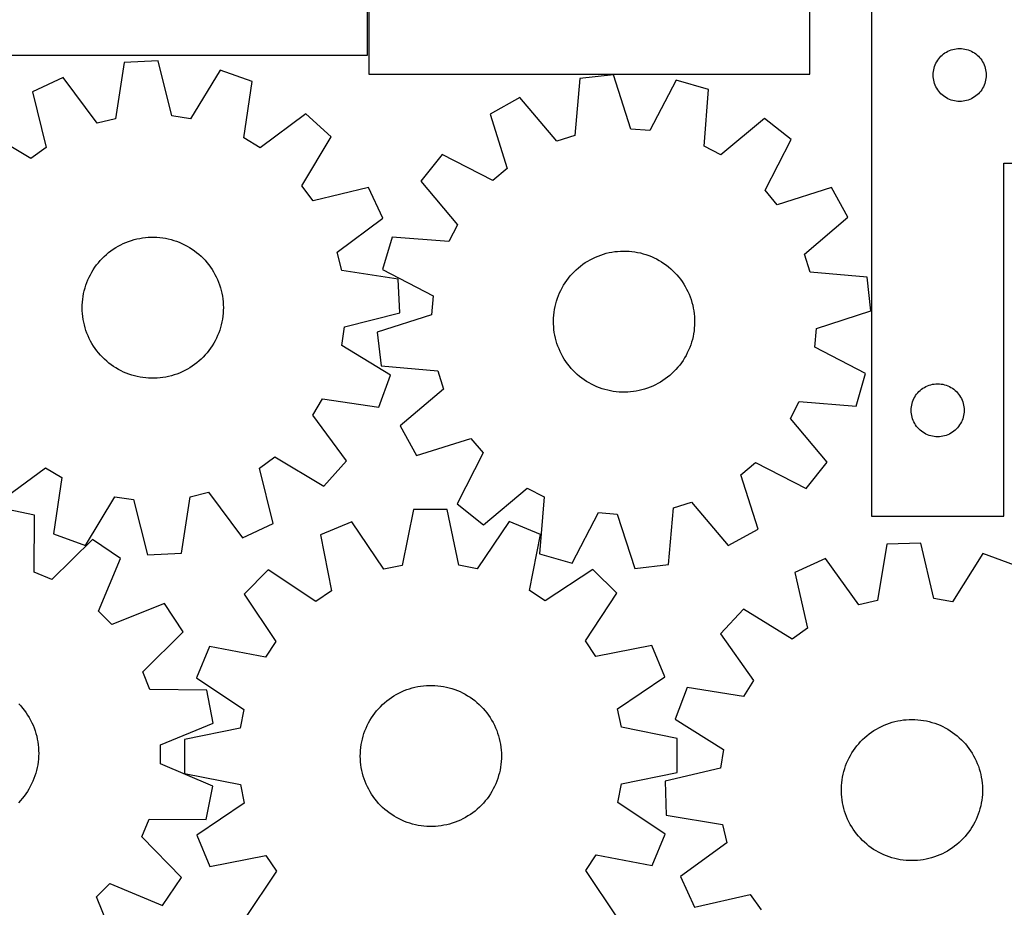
# Model space of a CAD drawing. Header units: millimetres. Extents: x 7 to 1243, y 7 to 1504.
# Tile 17 of 25: x 553 to 888, y 708 to 1010. Entities that reach past the tile are written whole.
import ezdxf

# ---------------------------------------------------------------- set-up
doc = ezdxf.new("R2010")
doc.units = ezdxf.units.MM
doc.layers.add('CUT', color=7, linetype='CONTINUOUS', true_color=0x000000)

msp = doc.modelspace()

# ---------------------------------------------------------------- linework, layer by layer
at = {"layer": 'CUT'}
for p, q in [((821.777646, 991.503238), (821.777646, 1171.503238)), ((671.777646, 1051.503238), (671.777646, 991.503238)), ((671.392454, 997.971499), (671.392454, 1042.971499)), ((842.743186, 1021.200499), (842.743186, 841.200499)), ((491.392454, 997.971499), (671.392454, 997.971499)), ((866.379225, 997.56446), (866.809073, 997.967057)), ((866.809073, 997.967057), (867.264333, 998.340679)), ((867.264333, 998.340679), (867.743054, 998.683725)), ((867.743054, 998.683725), (868.243186, 998.994727)), ((868.243186, 998.994727), (868.762588, 999.272354)), ((868.762588, 999.272354), (869.299035, 999.515415)), ((869.299035, 999.515415), (869.850231, 999.72287)), ((869.850231, 999.72287), (870.413814, 999.893831)), ((870.413814, 999.893831), (870.987373, 1000.027566)), ((870.987373, 1000.027566), (871.56845, 1000.123503)), ((871.56845, 1000.123503), (872.154558, 1000.181229)), ((872.154558, 1000.181229), (872.743186, 1000.200499)), ((872.743186, 1000.200499), (873.331814, 1000.181229)), ((873.331814, 1000.181229), (873.917922, 1000.123503)), ((873.917922, 1000.123503), (874.498999, 1000.027566)), ((874.498999, 1000.027566), (875.072557, 999.893831)), ((875.072557, 999.893831), (875.636141, 999.72287)), ((875.636141, 999.72287), (876.187337, 999.515415)), ((876.187337, 999.515415), (876.723784, 999.272354)), ((876.723784, 999.272354), (877.243186, 998.994727)), ((877.243186, 998.994727), (877.743318, 998.683725)), ((877.743318, 998.683725), (878.222039, 998.340679)), ((878.222039, 998.340679), (878.677298, 997.967057)), ((878.677298, 997.967057), (879.107147, 997.56446)), ((588.570387, 995.501107), (585.631621, 976.348925)), ((600.093619, 996.049365), (588.570387, 995.501107)), ((604.837456, 977.262709), (600.093619, 996.049365)), ((864.220815, 994.093454), (864.42827, 994.64465)), ((864.42827, 994.64465), (864.671331, 995.181097)), ((864.671331, 995.181097), (864.948957, 995.700499)), ((864.948957, 995.700499), (865.259959, 996.200631)), ((865.259959, 996.200631), (865.603006, 996.679352)), ((865.603006, 996.679352), (865.976628, 997.134611)), ((865.976628, 997.134611), (866.379225, 997.56446)), ((879.107147, 997.56446), (879.509744, 997.134611)), ((879.509744, 997.134611), (879.883366, 996.679352)), ((879.883366, 996.679352), (880.226412, 996.200631)), ((880.226412, 996.200631), (880.537414, 995.700499)), ((880.537414, 995.700499), (880.815041, 995.181097)), ((880.815041, 995.181097), (881.058102, 994.64465)), ((881.058102, 994.64465), (881.265557, 994.093454)), ((621.240515, 992.879125), (611.196226, 976.309433)), ((632.096402, 988.975898), (621.240515, 992.879125)), ((671.777646, 991.503238), (821.777646, 991.503238)), ((754.976079, 991.265825), (743.511872, 989.978406)), ((760.917038, 972.822739), (754.976079, 991.265825)), ((863.743186, 991.200499), (863.762456, 991.789127)), ((863.762456, 991.789127), (863.820182, 992.375235)), ((863.820182, 992.375235), (863.916118, 992.956312)), ((863.916118, 992.956312), (864.049853, 993.52987)), ((864.049853, 993.52987), (864.220815, 994.093454)), ((881.265557, 994.093454), (881.436518, 993.52987)), ((881.436518, 993.52987), (881.570253, 992.956312)), ((881.570253, 992.956312), (881.66619, 992.375235)), ((881.66619, 992.375235), (881.723916, 991.789127)), ((881.723916, 991.789127), (881.743186, 991.200499)), ((567.820005, 990.33746), (557.383735, 985.421186)), ((579.39208, 974.796241), (567.820005, 990.33746)), ((629.289794, 969.803904), (632.096402, 988.975898)), ((743.511872, 989.978406), (741.809582, 970.676991)), ((776.282957, 989.460687), (767.323914, 972.279943)), ((787.367177, 986.262945), (776.282957, 989.460687)), ((863.762456, 990.611871), (863.743186, 991.200499)), ((863.820182, 990.025763), (863.762456, 990.611871)), ((863.916118, 989.444686), (863.820182, 990.025763)), ((864.049853, 988.871127), (863.916118, 989.444686)), ((864.220815, 988.307544), (864.049853, 988.871127)), ((864.42827, 987.756348), (864.220815, 988.307544)), ((881.265557, 988.307544), (881.058102, 987.756348)), ((881.436518, 988.871127), (881.265557, 988.307544)), ((881.570253, 989.444686), (881.436518, 988.871127)), ((881.66619, 990.025763), (881.570253, 989.444686)), ((881.723916, 990.611871), (881.66619, 990.025763)), ((881.743186, 991.200499), (881.723916, 990.611871)), ((557.383735, 985.421186), (561.997892, 966.60226)), ((785.798044, 966.950249), (787.367177, 986.262945)), ((864.671331, 987.219901), (864.42827, 987.756348)), ((864.948957, 986.700499), (864.671331, 987.219901)), ((865.259959, 986.200367), (864.948957, 986.700499)), ((865.603006, 985.721646), (865.259959, 986.200367)), ((865.976628, 985.266386), (865.603006, 985.721646)), ((866.379225, 984.836538), (865.976628, 985.266386)), ((866.809073, 984.433941), (866.379225, 984.836538)), ((879.107147, 984.836538), (878.677298, 984.433941)), ((879.509744, 985.266386), (879.107147, 984.836538)), ((879.883366, 985.721646), (879.509744, 985.266386)), ((880.226412, 986.200367), (879.883366, 985.721646)), ((880.537414, 986.700499), (880.226412, 986.200367)), ((880.815041, 987.219901), (880.537414, 986.700499)), ((881.058102, 987.756348), (880.815041, 987.219901)), ((723.136087, 983.492347), (713.037215, 977.915765)), ((735.682681, 968.726664), (723.136087, 983.492347)), ((867.264333, 984.060319), (866.809073, 984.433941)), ((867.743054, 983.717272), (867.264333, 984.060319)), ((868.243186, 983.40627), (867.743054, 983.717272)), ((868.762588, 983.128644), (868.243186, 983.40627)), ((869.299035, 982.885583), (868.762588, 983.128644)), ((869.850231, 982.678128), (869.299035, 982.885583)), ((870.413814, 982.507166), (869.850231, 982.678128)), ((870.987373, 982.373431), (870.413814, 982.507166)), ((871.56845, 982.277495), (870.987373, 982.373431)), ((872.154558, 982.219769), (871.56845, 982.277495)), ((872.743186, 982.200499), (872.154558, 982.219769)), ((873.331814, 982.219769), (872.743186, 982.200499)), ((873.917922, 982.277495), (873.331814, 982.219769)), ((874.498999, 982.373431), (873.917922, 982.277495)), ((875.072557, 982.507166), (874.498999, 982.373431)), ((875.636141, 982.678128), (875.072557, 982.507166)), ((876.187337, 982.885583), (875.636141, 982.678128)), ((876.723784, 983.128644), (876.187337, 982.885583)), ((877.243186, 983.40627), (876.723784, 983.128644)), ((877.743318, 983.717272), (877.243186, 983.40627)), ((878.222039, 984.060319), (877.743318, 983.717272)), ((878.677298, 984.433941), (878.222039, 984.060319)), ((650.420388, 977.954412), (634.799728, 966.489796)), ((658.95622, 970.193933), (650.420388, 977.954412)), ((713.037215, 977.915765), (718.850836, 959.432145)), ((585.631621, 976.348925), (579.39208, 974.796241)), ((611.196226, 976.309433), (604.837456, 977.262709)), ((806.361369, 976.441426), (791.509507, 963.996965)), ((815.37813, 969.24535), (806.361369, 976.441426)), ((556.827495, 962.779999), (540.188924, 972.709771)), ((767.323914, 972.279943), (760.917038, 972.822739)), ((634.799728, 966.489796), (629.289794, 969.803904)), ((649.026448, 953.555362), (658.95622, 970.193933)), ((741.809582, 970.676991), (735.682681, 968.726664)), ((806.537792, 952.003226), (815.37813, 969.24535)), ((561.997892, 966.60226), (556.827495, 962.779999)), ((791.509507, 963.996965), (785.798044, 966.950249)), ((696.694551, 964.125952), (689.498476, 955.109192)), ((713.936675, 955.285614), (696.694551, 964.125952)), ((887.743186, 841.200499), (887.743186, 961.200499)), ((887.743186, 961.200499), (992.743186, 961.200499)), ((718.850836, 959.432145), (713.936675, 955.285614)), ((689.498476, 955.109192), (701.942937, 940.257329)), ((652.848709, 948.384965), (649.026448, 953.555362)), ((671.667635, 952.999122), (652.848709, 948.384965)), ((676.583909, 942.562852), (671.667635, 952.999122)), ((810.684322, 947.089066), (806.537792, 952.003226)), ((829.167943, 952.902687), (810.684322, 947.089066)), ((834.744525, 942.803815), (829.167943, 952.902687)), ((661.04269, 930.990777), (676.583909, 942.562852)), ((819.978842, 930.25722), (834.744525, 942.803815)), ((701.942937, 940.257329), (698.989653, 934.545867)), ((589.192811, 934.267123), (590.105864, 934.620716)), ((590.105864, 934.620716), (591.032581, 934.936773)), ((591.032581, 934.936773), (591.971417, 935.214767)), ((591.971417, 935.214767), (592.920812, 935.454236)), ((592.920812, 935.454236), (593.879184, 935.654781)), ((593.879184, 935.654781), (594.844938, 935.816069)), ((594.844938, 935.816069), (595.816467, 935.937831)), ((595.816467, 935.937831), (596.792155, 936.019864)), ((596.792155, 936.019864), (597.770376, 936.062032)), ((597.770376, 936.062032), (598.749503, 936.064264)), ((598.749503, 936.064264), (599.727907, 936.026558)), ((599.727907, 936.026558), (600.703958, 935.948975)), ((600.703958, 935.948975), (601.676033, 935.831645)), ((601.676033, 935.831645), (602.642512, 935.674763)), ((602.642512, 935.674763), (603.601789, 935.478591)), ((603.601789, 935.478591), (604.552266, 935.243454)), ((604.552266, 935.243454), (605.49236, 934.969744)), ((605.49236, 934.969744), (606.420508, 934.657917)), ((606.420508, 934.657917), (607.335165, 934.308491)), ((607.335165, 934.308491), (608.234808, 933.922049)), ((679.676957, 936.114999), (676.479215, 925.03078)), ((698.989653, 934.545867), (679.676957, 936.114999)), ((583.308151, 930.797991), (584.084601, 931.394498)), ((584.084601, 931.394498), (584.884736, 931.958838)), ((584.884736, 931.958838), (585.707223, 932.490073)), ((585.707223, 932.490073), (586.550694, 932.987317)), ((586.550694, 932.987317), (587.413745, 933.449743)), ((587.413745, 933.449743), (588.294939, 933.876582)), ((588.294939, 933.876582), (589.192811, 934.267123)), ((608.234808, 933.922049), (609.11794, 933.499233)), ((609.11794, 933.499233), (609.983091, 933.040747)), ((609.983091, 933.040747), (610.828821, 932.547355)), ((610.828821, 932.547355), (611.653722, 932.019877)), ((611.653722, 932.019877), (612.456422, 931.459191)), ((612.456422, 931.459191), (613.235584, 930.866231)), ((662.595374, 924.751237), (661.04269, 930.990777)), ((753.488183, 930.794018), (754.448932, 930.982845)), ((754.448932, 930.982845), (755.416584, 931.132327)), ((755.416584, 931.132327), (756.389528, 931.242216)), ((756.389528, 931.242216), (757.366144, 931.312328)), ((757.366144, 931.312328), (758.344807, 931.342547)), ((758.344807, 931.342547), (759.323889, 931.332823)), ((759.323889, 931.332823), (760.301759, 931.283171)), ((760.301759, 931.283171), (761.27679, 931.193675)), ((761.27679, 931.193675), (762.247359, 931.064483)), ((762.247359, 931.064483), (763.211851, 930.895811)), ((579.824902, 927.369483), (580.464407, 928.11092)), ((580.464407, 928.11092), (581.133622, 928.825655)), ((581.133622, 928.825655), (581.831433, 929.5125)), ((581.831433, 929.5125), (582.556678, 930.17031)), ((582.556678, 930.17031), (583.308151, 930.797991)), ((613.235584, 930.866231), (613.989912, 930.241984)), ((613.989912, 930.241984), (614.718149, 929.587488)), ((614.718149, 929.587488), (615.419085, 928.903833)), ((615.419085, 928.903833), (616.091552, 928.192157)), ((616.091552, 928.192157), (616.734432, 927.453644)), ((745.410021, 927.397014), (746.238934, 927.918165)), ((746.238934, 927.918165), (747.088414, 928.405072)), ((747.088414, 928.405072), (747.957048, 928.856925)), ((747.957048, 928.856925), (748.843389, 929.272971)), ((748.843389, 929.272971), (749.745963, 929.652518)), ((749.745963, 929.652518), (750.663266, 929.994935)), ((750.663266, 929.994935), (751.593773, 930.299651)), ((751.593773, 930.299651), (752.535935, 930.56616)), ((752.535935, 930.56616), (753.488183, 930.794018)), ((763.211851, 930.895811), (764.168661, 930.687938)), ((764.168661, 930.687938), (765.116195, 930.441212)), ((765.116195, 930.441212), (766.052877, 930.156043)), ((766.052877, 930.156043), (766.977148, 929.832904)), ((766.977148, 929.832904), (767.88747, 929.472335)), ((767.88747, 929.472335), (768.782326, 929.074936)), ((768.782326, 929.074936), (769.660229, 928.641367)), ((769.660229, 928.641367), (770.519717, 928.172351)), ((770.519717, 928.172351), (771.359358, 927.668667)), ((771.359358, 927.668667), (772.177757, 927.131155)), ((821.929169, 924.13032), (819.978842, 930.25722)), ((577.584493, 924.162023), (578.095034, 924.997513)), ((578.095034, 924.997513), (578.639229, 925.811483)), ((578.639229, 925.811483), (579.216172, 926.602578)), ((579.216172, 926.602578), (579.824902, 927.369483)), ((616.734432, 927.453644), (617.346653, 926.689523)), ((617.346653, 926.689523), (617.927198, 925.901067)), ((617.927198, 925.901067), (618.475099, 925.089587)), ((618.475099, 925.089587), (618.989445, 924.256435)), ((618.989445, 924.256435), (619.46938, 923.402996)), ((681.747556, 921.81247), (662.595374, 924.751237)), ((676.479215, 925.03078), (693.659959, 916.071737)), ((740.943033, 923.603362), (741.620926, 924.309872)), ((741.620926, 924.309872), (742.327072, 924.988144)), ((742.327072, 924.988144), (743.060296, 925.637049)), ((743.060296, 925.637049), (743.819378, 926.255506)), ((743.819378, 926.255506), (744.603055, 926.842487)), ((744.603055, 926.842487), (745.410021, 927.397014)), ((772.177757, 927.131155), (772.97355, 926.560709)), ((772.97355, 926.560709), (773.745413, 925.958278)), ((773.745413, 925.958278), (774.492061, 925.324866)), ((774.492061, 925.324866), (775.212252, 924.661526)), ((775.212252, 924.661526), (775.904787, 923.969362)), ((575.894988, 920.63317), (576.262999, 921.540509)), ((576.262999, 921.540509), (576.667712, 922.432082)), ((576.667712, 922.432082), (577.108455, 923.306405)), ((577.108455, 923.306405), (577.584493, 924.162023)), ((619.46938, 923.402996), (619.914105, 922.530692)), ((619.914105, 922.530692), (620.32288, 921.640974)), ((620.32288, 921.640974), (620.695025, 920.735323)), ((682.295813, 910.289238), (681.747556, 921.81247)), ((738.535817, 920.519121), (739.089911, 921.326385)), ((739.089911, 921.326385), (739.676471, 922.110376)), ((739.676471, 922.110376), (740.294522, 922.86979)), ((740.294522, 922.86979), (740.943033, 923.603362)), ((775.904787, 923.969362), (776.568514, 923.249527)), ((776.568514, 923.249527), (777.202326, 922.503219)), ((777.202326, 922.503219), (777.805171, 921.731679)), ((777.805171, 921.731679), (778.376044, 920.936192)), ((778.376044, 920.936192), (778.913995, 920.118082)), ((841.230584, 922.428029), (821.929169, 924.13032)), ((842.518003, 910.963823), (841.230584, 922.428029)), ((574.801288, 916.876703), (575.016987, 917.831778)), ((575.016987, 917.831778), (575.271464, 918.77726)), ((575.271464, 918.77726), (575.564293, 919.711576)), ((575.564293, 919.711576), (575.894988, 920.63317)), ((620.695025, 920.735323), (621.029919, 919.815247)), ((621.029919, 919.815247), (621.327007, 918.882276)), ((621.327007, 918.882276), (621.585792, 917.937964)), ((621.585792, 917.937964), (621.805845, 916.983882)), ((736.661702, 917.084747), (737.077273, 917.971311)), ((737.077273, 917.971311), (737.52866, 918.840187)), ((737.52866, 918.840187), (738.015111, 919.689929)), ((738.015111, 919.689929), (738.535817, 920.519121)), ((778.913995, 920.118082), (779.418129, 919.278711)), ((779.418129, 919.278711), (779.887606, 918.419475)), ((779.887606, 918.419475), (780.321646, 917.541805)), ((780.321646, 917.541805), (780.719525, 916.647162)), ((574.390113, 913.969879), (574.487589, 914.944145)), ((574.487589, 914.944145), (574.624724, 915.913624)), ((574.624724, 915.913624), (574.801288, 916.876703)), ((621.805845, 916.983882), (621.986799, 916.021619)), ((621.986799, 916.021619), (622.128353, 915.052775)), ((622.128353, 915.052775), (622.230272, 914.078964)), ((693.659959, 916.071737), (693.117162, 909.664861)), ((735.370494, 913.391509), (735.636497, 914.333813)), ((735.636497, 914.333813), (735.940714, 915.264483)), ((735.940714, 915.264483), (736.282639, 916.18197)), ((736.282639, 916.18197), (736.661702, 917.084747)), ((780.719525, 916.647162), (781.080583, 915.737034)), ((781.080583, 915.737034), (781.404217, 914.812936)), ((781.404217, 914.812936), (781.689889, 913.876407)), ((574.314715, 912.01348), (574.332456, 912.992449)), ((574.33692, 911.034602), (574.314715, 912.01348)), ((574.332456, 912.992449), (574.390113, 913.969879)), ((574.399034, 910.057444), (574.33692, 911.034602)), ((622.230272, 914.078964), (622.292386, 913.101807)), ((622.29685, 911.14396), (622.239193, 910.166529)), ((622.292386, 913.101807), (622.31459, 912.122929)), ((622.31459, 912.122929), (622.29685, 911.14396)), ((734.805873, 910.510556), (734.954836, 911.478288)), ((734.954836, 911.478288), (735.143147, 912.439139)), ((735.143147, 912.439139), (735.370494, 913.391509)), ((781.689889, 913.876407), (781.937123, 912.929005)), ((781.937123, 912.929005), (782.145509, 911.972308)), ((782.145509, 911.972308), (782.314699, 911.007906)), ((782.314699, 911.007906), (782.444411, 910.037406)), ((824.074917, 905.022863), (842.518003, 910.963823)), ((574.500952, 909.083633), (574.399034, 910.057444)), ((574.642507, 908.11479), (574.500952, 909.083633)), ((574.823461, 907.152526), (574.642507, 908.11479)), ((622.004582, 908.222785), (621.828018, 907.259706)), ((622.141717, 909.192263), (622.004582, 908.222785)), ((622.239193, 910.166529), (622.141717, 909.192263)), ((663.509158, 905.545401), (682.295813, 910.289238)), ((693.117162, 909.664861), (674.674077, 903.723901)), ((734.597223, 907.58222), (734.626917, 908.5609)), ((734.607473, 906.603144), (734.597223, 907.58222)), ((734.626917, 908.5609), (734.696506, 909.537553)), ((734.696506, 909.537553), (734.805873, 910.510556)), ((782.444411, 910.037406), (782.53443, 909.062423)), ((782.53443, 909.062423), (782.584607, 908.08458)), ((782.584607, 908.08458), (782.594856, 907.105504)), ((575.043514, 906.198445), (574.823461, 907.152526)), ((575.302299, 905.254133), (575.043514, 906.198445)), ((575.599386, 904.321162), (575.302299, 905.254133)), ((575.934281, 903.401085), (575.599386, 904.321162)), ((621.065013, 904.424832), (620.734317, 903.503238)), ((621.357842, 905.359148), (621.065013, 904.424832)), ((621.612318, 906.304631), (621.357842, 905.359148)), ((621.828018, 907.259706), (621.612318, 906.304631)), ((662.555882, 899.186631), (663.509158, 905.545401)), ((734.657649, 905.625301), (734.607473, 906.603144)), ((734.747668, 904.650318), (734.657649, 905.625301)), ((734.877381, 903.679818), (734.747668, 904.650318)), ((782.386207, 904.177168), (782.237244, 903.209436)), ((782.495574, 905.150171), (782.386207, 904.177168)), ((782.565162, 906.126825), (782.495574, 905.150171)), ((782.594856, 907.105504), (782.565162, 906.126825)), ((823.532121, 898.615987), (824.074917, 905.022863)), ((576.306425, 902.495434), (575.934281, 903.401085)), ((576.7152, 901.605716), (576.306425, 902.495434)), ((577.159926, 900.733412), (576.7152, 901.605716)), ((619.520851, 900.830003), (619.044813, 899.974385)), ((619.961594, 901.704327), (619.520851, 900.830003)), ((620.366307, 902.5959), (619.961594, 901.704327)), ((620.734317, 903.503238), (620.366307, 902.5959)), ((674.674077, 903.723901), (675.961495, 892.259695)), ((735.046571, 902.715417), (734.877381, 903.679818)), ((735.254956, 901.758719), (735.046571, 902.715417)), ((735.502191, 900.811317), (735.254956, 901.758719)), ((735.787863, 899.874788), (735.502191, 900.811317)), ((781.821585, 901.296216), (781.555582, 900.353911)), ((782.048932, 902.248586), (781.821585, 901.296216)), ((782.237244, 903.209436), (782.048932, 902.248586)), ((577.639861, 899.879974), (577.159926, 900.733412)), ((578.154207, 899.046821), (577.639861, 899.879974)), ((578.702108, 898.235341), (578.154207, 899.046821)), ((579.282653, 897.446885), (578.702108, 898.235341)), ((579.894874, 896.682765), (579.282653, 897.446885)), ((617.413134, 897.53383), (616.804403, 896.766926)), ((617.990077, 898.324926), (617.413134, 897.53383)), ((618.534272, 899.138896), (617.990077, 898.324926)), ((619.044813, 899.974385), (618.534272, 899.138896)), ((679.125573, 889.142343), (662.555882, 899.186631)), ((736.111497, 898.950691), (735.787863, 899.874788)), ((736.472554, 898.040563), (736.111497, 898.950691)), ((736.870434, 897.145919), (736.472554, 898.040563)), ((780.530377, 897.602977), (780.114806, 896.716413)), ((780.90944, 898.505754), (780.530377, 897.602977)), ((781.251365, 899.423241), (780.90944, 898.505754)), ((781.555582, 900.353911), (781.251365, 899.423241)), ((840.712865, 889.656945), (823.532121, 898.615987)), ((580.537753, 895.944252), (579.894874, 896.682765)), ((581.210221, 895.232576), (580.537753, 895.944252)), ((581.911156, 894.548921), (581.210221, 895.232576)), ((582.639394, 893.894425), (581.911156, 894.548921)), ((614.797873, 894.623909), (614.072628, 893.966099)), ((615.495684, 895.310753), (614.797873, 894.623909)), ((616.164899, 896.025489), (615.495684, 895.310753)), ((616.804403, 896.766926), (616.164899, 896.025489)), ((737.304473, 896.268249), (736.870434, 897.145919)), ((737.773951, 895.409013), (737.304473, 896.268249)), ((738.278085, 894.569642), (737.773951, 895.409013)), ((738.816036, 893.751532), (738.278085, 894.569642)), ((778.656263, 894.168603), (778.102168, 893.361339)), ((779.176969, 894.997795), (778.656263, 894.168603)), ((779.66342, 895.847537), (779.176969, 894.997795)), ((780.114806, 896.716413), (779.66342, 895.847537)), ((583.393722, 893.270177), (582.639394, 893.894425)), ((584.172884, 892.677217), (583.393722, 893.270177)), ((584.975584, 892.116532), (584.172884, 892.677217)), ((585.800485, 891.589054), (584.975584, 892.116532)), ((586.646215, 891.095661), (585.800485, 891.589054)), ((587.511366, 890.637176), (586.646215, 891.095661)), ((610.078612, 891.149092), (609.215561, 890.686665)), ((610.922083, 891.646336), (610.078612, 891.149092)), ((611.74457, 892.17757), (610.922083, 891.646336)), ((612.544705, 892.741911), (611.74457, 892.17757)), ((613.321155, 893.338418), (612.544705, 892.741911)), ((614.072628, 893.966099), (613.321155, 893.338418)), ((675.961495, 892.259695), (695.262911, 890.557405)), ((739.386908, 892.956045), (738.816036, 893.751532)), ((739.989753, 892.184505), (739.386908, 892.956045)), ((740.623566, 891.438197), (739.989753, 892.184505)), ((741.287292, 890.718362), (740.623566, 891.438197)), ((776.249047, 891.084362), (775.571154, 890.377852)), ((776.897558, 891.817934), (776.249047, 891.084362)), ((777.515608, 892.577348), (776.897558, 891.817934)), ((778.102168, 893.361339), (777.515608, 892.577348)), ((588.394498, 890.21436), (587.511366, 890.637176)), ((589.294141, 889.827917), (588.394498, 890.21436)), ((590.208797, 889.478492), (589.294141, 889.827917)), ((591.136946, 889.166665), (590.208797, 889.478492)), ((592.07704, 888.892955), (591.136946, 889.166665)), ((593.027517, 888.657818), (592.07704, 888.892955)), ((593.986793, 888.461645), (593.027517, 888.657818)), ((594.953273, 888.304763), (593.986793, 888.461645)), ((595.925348, 888.187433), (594.953273, 888.304763)), ((596.901399, 888.109851), (595.925348, 888.187433)), ((597.879802, 888.072144), (596.901399, 888.109851)), ((598.85893, 888.074377), (597.879802, 888.072144)), ((599.837151, 888.116545), (598.85893, 888.074377)), ((600.812838, 888.198578), (599.837151, 888.116545)), ((601.784368, 888.32034), (600.812838, 888.198578)), ((602.750122, 888.481627), (601.784368, 888.32034)), ((603.708494, 888.682173), (602.750122, 888.481627)), ((604.657888, 888.921642), (603.708494, 888.682173)), ((605.596725, 889.199636), (604.657888, 888.921642)), ((606.523441, 889.515692), (605.596725, 889.199636)), ((607.436495, 889.869286), (606.523441, 889.515692)), ((608.334367, 890.259827), (607.436495, 889.869286)), ((609.215561, 890.686665), (608.334367, 890.259827)), ((675.222347, 878.286455), (679.125573, 889.142343)), ((695.262911, 890.557405), (697.213237, 884.430504)), ((741.979827, 890.026198), (741.287292, 890.718362)), ((742.700018, 889.362858), (741.979827, 890.026198)), ((743.446667, 888.729446), (742.700018, 889.362858)), ((744.21853, 888.127015), (743.446667, 888.729446)), ((745.014323, 887.556569), (744.21853, 888.127015)), ((745.832721, 887.019057), (745.014323, 887.556569)), ((772.589025, 887.845237), (771.782058, 887.29071)), ((773.372701, 888.432218), (772.589025, 887.845237)), ((774.131783, 889.050676), (773.372701, 888.432218)), ((774.865008, 889.69958), (774.131783, 889.050676)), ((775.571154, 890.377852), (774.865008, 889.69958)), ((837.515123, 878.572725), (840.712865, 889.656945)), ((697.213237, 884.430504), (682.447555, 871.883909)), ((746.672363, 886.515374), (745.832721, 887.019057)), ((747.53185, 886.046357), (746.672363, 886.515374)), ((748.409753, 885.612788), (747.53185, 886.046357)), ((749.30461, 885.215389), (748.409753, 885.612788)), ((750.214931, 884.85482), (749.30461, 885.215389)), ((751.139202, 884.531682), (750.214931, 884.85482)), ((752.075884, 884.246512), (751.139202, 884.531682)), ((753.023419, 883.999786), (752.075884, 884.246512)), ((764.656145, 884.121564), (763.703897, 883.893707)), ((765.598306, 884.388073), (764.656145, 884.121564)), ((766.528813, 884.692789), (765.598306, 884.388073)), ((767.446117, 885.035206), (766.528813, 884.692789)), ((768.34869, 885.414753), (767.446117, 885.035206)), ((769.235031, 885.8308), (768.34869, 885.414753)), ((770.103665, 886.282652), (769.235031, 885.8308)), ((770.953145, 886.769559), (770.103665, 886.282652)), ((771.782058, 887.29071), (770.953145, 886.769559)), ((859.309073, 883.967057), (859.764333, 884.340679)), ((859.764333, 884.340679), (860.243054, 884.683725)), ((860.243054, 884.683725), (860.743186, 884.994727)), ((860.743186, 884.994727), (861.262588, 885.272354)), ((861.262588, 885.272354), (861.799035, 885.515415)), ((861.799035, 885.515415), (862.350231, 885.72287)), ((862.350231, 885.72287), (862.913814, 885.893831)), ((862.913814, 885.893831), (863.487373, 886.027566)), ((863.487373, 886.027566), (864.06845, 886.123503)), ((864.06845, 886.123503), (864.654558, 886.181229)), ((864.654558, 886.181229), (865.243186, 886.200499)), ((865.243186, 886.200499), (865.831814, 886.181229)), ((865.831814, 886.181229), (866.417922, 886.123503)), ((866.417922, 886.123503), (866.998999, 886.027566)), ((866.998999, 886.027566), (867.572557, 885.893831)), ((867.572557, 885.893831), (868.136141, 885.72287)), ((868.136141, 885.72287), (868.687337, 885.515415)), ((868.687337, 885.515415), (869.223784, 885.272354)), ((869.223784, 885.272354), (869.743186, 884.994727)), ((869.743186, 884.994727), (870.243318, 884.683725)), ((870.243318, 884.683725), (870.722039, 884.340679)), ((870.722039, 884.340679), (871.177298, 883.967057)), ((652.736245, 875.583129), (656.050353, 881.093063)), ((656.050353, 881.093063), (675.222347, 878.286455)), ((753.980228, 883.791914), (753.023419, 883.999786)), ((754.94472, 883.623241), (753.980228, 883.791914)), ((755.915289, 883.494049), (754.94472, 883.623241)), ((756.89032, 883.404553), (755.915289, 883.494049)), ((757.86819, 883.354901), (756.89032, 883.404553)), ((758.847272, 883.345177), (757.86819, 883.354901)), ((759.825935, 883.375396), (758.847272, 883.345177)), ((760.802552, 883.445509), (759.825935, 883.375396)), ((761.775495, 883.555397), (760.802552, 883.445509)), ((762.743147, 883.70488), (761.775495, 883.555397)), ((763.703897, 883.893707), (762.743147, 883.70488)), ((856.92827, 880.64465), (857.171331, 881.181097)), ((857.171331, 881.181097), (857.448957, 881.700499)), ((857.448957, 881.700499), (857.759959, 882.200631)), ((857.759959, 882.200631), (858.103006, 882.679352)), ((858.103006, 882.679352), (858.476628, 883.134611)), ((858.476628, 883.134611), (858.879225, 883.56446)), ((858.879225, 883.56446), (859.309073, 883.967057)), ((871.177298, 883.967057), (871.607147, 883.56446)), ((871.607147, 883.56446), (872.009744, 883.134611)), ((872.009744, 883.134611), (872.383366, 882.679352)), ((872.383366, 882.679352), (872.726412, 882.200631)), ((872.726412, 882.200631), (873.037414, 881.700499)), ((873.037414, 881.700499), (873.315041, 881.181097)), ((873.315041, 881.181097), (873.558102, 880.64465)), ((815.249143, 874.430395), (818.202426, 880.141858)), ((818.202426, 880.141858), (837.515123, 878.572725)), ((856.243186, 877.200499), (856.262456, 877.789127)), ((856.262456, 877.789127), (856.320182, 878.375235)), ((856.320182, 878.375235), (856.416118, 878.956312)), ((856.416118, 878.956312), (856.549853, 879.52987)), ((856.549853, 879.52987), (856.720815, 880.093454)), ((856.720815, 880.093454), (856.92827, 880.64465)), ((873.558102, 880.64465), (873.765557, 880.093454)), ((873.765557, 880.093454), (873.936518, 879.52987)), ((873.936518, 879.52987), (874.070253, 878.956312)), ((874.070253, 878.956312), (874.16619, 878.375235)), ((874.16619, 878.375235), (874.223916, 877.789127)), ((874.223916, 877.789127), (874.243186, 877.200499)), ((664.200861, 859.962469), (652.736245, 875.583129)), ((827.693603, 859.578533), (815.249143, 874.430395)), ((856.262456, 876.611871), (856.243186, 877.200499)), ((856.320182, 876.025763), (856.262456, 876.611871)), ((856.416118, 875.444686), (856.320182, 876.025763)), ((856.549853, 874.871127), (856.416118, 875.444686)), ((856.720815, 874.307544), (856.549853, 874.871127)), ((856.92827, 873.756348), (856.720815, 874.307544)), ((873.765557, 874.307544), (873.558102, 873.756348)), ((873.936518, 874.871127), (873.765557, 874.307544)), ((874.070253, 875.444686), (873.936518, 874.871127)), ((874.16619, 876.025763), (874.070253, 875.444686)), ((874.223916, 876.611871), (874.16619, 876.025763)), ((874.243186, 877.200499), (874.223916, 876.611871)), ((682.447555, 871.883909), (688.024137, 861.785038)), ((857.171331, 873.219901), (856.92827, 873.756348)), ((857.448957, 872.700499), (857.171331, 873.219901)), ((857.759959, 872.200367), (857.448957, 872.700499)), ((858.103006, 871.721646), (857.759959, 872.200367)), ((858.476628, 871.266386), (858.103006, 871.721646)), ((858.879225, 870.836538), (858.476628, 871.266386)), ((859.309073, 870.433941), (858.879225, 870.836538)), ((871.607147, 870.836538), (871.177298, 870.433941)), ((872.009744, 871.266386), (871.607147, 870.836538)), ((872.383366, 871.721646), (872.009744, 871.266386)), ((872.726412, 872.200367), (872.383366, 871.721646)), ((873.037414, 872.700499), (872.726412, 872.200367)), ((873.315041, 873.219901), (873.037414, 872.700499)), ((873.558102, 873.756348), (873.315041, 873.219901)), ((688.024137, 861.785038), (706.507757, 867.598658)), ((706.507757, 867.598658), (710.654288, 862.684498)), ((859.764333, 870.060319), (859.309073, 870.433941)), ((860.243054, 869.717272), (859.764333, 870.060319)), ((860.743186, 869.40627), (860.243054, 869.717272)), ((861.262588, 869.128644), (860.743186, 869.40627)), ((861.799035, 868.885583), (861.262588, 869.128644)), ((862.350231, 868.678128), (861.799035, 868.885583)), ((862.913814, 868.507166), (862.350231, 868.678128)), ((863.487373, 868.373431), (862.913814, 868.507166)), ((864.06845, 868.277495), (863.487373, 868.373431)), ((864.654558, 868.219769), (864.06845, 868.277495)), ((865.243186, 868.200499), (864.654558, 868.219769)), ((865.831814, 868.219769), (865.243186, 868.200499)), ((866.417922, 868.277495), (865.831814, 868.219769)), ((866.998999, 868.373431), (866.417922, 868.277495)), ((867.572557, 868.507166), (866.998999, 868.373431)), ((868.136141, 868.678128), (867.572557, 868.507166)), ((868.687337, 868.885583), (868.136141, 868.678128)), ((869.223784, 869.128644), (868.687337, 868.885583)), ((869.743186, 869.40627), (869.223784, 869.128644)), ((870.243318, 869.717272), (869.743186, 869.40627)), ((870.722039, 870.060319), (870.243318, 869.717272)), ((871.177298, 870.433941), (870.722039, 870.060319)), ((634.631414, 857.534148), (639.801811, 861.35641)), ((639.801811, 861.35641), (656.440382, 851.426637)), ((710.654288, 862.684498), (701.81395, 845.442374)), ((546.208918, 846.181996), (561.829577, 857.646612)), ((561.829577, 857.646612), (567.339512, 854.332504)), ((639.24557, 838.715222), (634.631414, 857.534148)), ((656.440382, 851.426637), (664.200861, 859.962469)), ((798.341243, 855.25558), (803.255404, 859.40211)), ((803.255404, 859.40211), (820.497528, 850.561772)), ((820.497528, 850.561772), (827.693603, 859.578533)), ((567.339512, 854.332504), (564.532904, 835.16051)), ((804.154864, 836.771959), (798.341243, 855.25558)), ((710.83071, 838.246299), (725.682573, 850.690759)), ((725.682573, 850.690759), (731.394035, 847.737475)), ((575.388791, 831.257284), (585.43308, 847.826975)), ((585.43308, 847.826975), (591.79185, 846.8737)), ((608.058919, 828.635301), (610.997685, 847.787483)), ((610.997685, 847.787483), (617.237225, 849.340167)), ((617.237225, 849.340167), (628.809301, 833.798948)), ((731.394035, 847.737475), (729.824903, 828.424779)), ((558.085806, 841.559019), (546.787076, 843.888007)), ((591.79185, 846.8737), (596.535687, 828.087044)), ((701.81395, 845.442374), (710.83071, 838.246299)), ((773.680207, 824.709318), (775.382497, 844.010733)), ((775.382497, 844.010733), (781.509398, 845.96106)), ((781.509398, 845.96106), (794.055993, 831.195377)), ((558.018314, 822.1828), (558.085806, 841.559019)), ((686.953682, 843.462916), (683.146713, 824.464247)), ((698.489925, 843.486406), (686.953682, 843.462916)), ((702.374234, 824.503399), (698.489925, 843.486406)), ((740.909122, 825.227037), (749.868165, 842.407781)), ((749.868165, 842.407781), (756.275041, 841.864985)), ((756.275041, 841.864985), (762.216001, 823.421899)), ((842.743186, 841.200499), (887.743186, 841.200499)), ((628.809301, 833.798948), (639.24557, 838.715222)), ((665.989883, 839.248563), (655.340774, 834.812131)), ((676.842999, 823.197012), (665.989883, 839.248563)), ((719.470712, 839.357463), (708.683056, 823.261846)), ((730.137801, 834.964436), (719.470712, 839.357463)), ((564.532904, 835.16051), (575.388791, 831.257284)), ((655.340774, 834.812131), (659.094068, 815.802786)), ((726.461952, 815.939963), (730.137801, 834.964436)), ((794.055993, 831.195377), (804.154864, 836.771959)), ((577.784119, 833.239279), (563.941502, 819.681094)), ((587.331518, 826.763738), (577.784119, 833.239279)), ((847.974712, 831.645548), (844.755957, 812.538429)), ((859.504734, 832.025098), (847.974712, 831.645548)), ((863.973109, 813.171025), (859.504734, 832.025098)), ((596.535687, 828.087044), (608.058919, 828.635301)), ((729.824903, 828.424779), (740.909122, 825.227037)), ((880.602967, 828.545699), (870.317246, 812.124787)), ((891.400565, 824.484009), (880.602967, 828.545699)), ((579.854206, 808.888274), (587.331518, 826.763738)), ((683.146713, 824.464247), (676.842999, 823.197012)), ((708.683056, 823.261846), (702.374234, 824.503399)), ((762.216001, 823.421899), (773.680207, 824.709318)), ((827.150979, 826.786149), (816.643875, 822.023143)), ((838.49436, 811.077231), (827.150979, 826.786149)), ((563.941502, 819.681094), (558.018314, 822.1828)), ((637.585512, 822.896078), (629.444767, 814.722112)), ((653.755147, 812.219686), (637.585512, 822.896078)), ((747.941443, 823.12079), (731.815422, 812.378636)), ((756.115409, 814.980044), (747.941443, 823.12079)), ((816.643875, 822.023143), (820.982111, 803.138702)), ((629.444767, 814.722112), (640.18692, 798.596091)), ((659.094068, 815.802786), (653.755147, 812.219686)), ((731.815422, 812.378636), (726.461952, 815.939963)), ((745.439017, 798.81041), (756.115409, 814.980044)), ((602.34656, 811.539083), (584.369157, 804.310293)), ((608.689125, 801.902831), (602.34656, 811.539083)), ((844.755957, 812.538429), (838.49436, 811.077231)), ((870.317246, 812.124787), (863.973109, 813.171025)), ((584.369157, 804.310293), (579.854206, 808.888274)), ((799.264866, 809.564746), (791.380291, 801.143408)), ((815.756327, 799.392522), (799.264866, 809.564746)), ((594.940345, 788.249499), (608.689125, 801.902831)), ((791.380291, 801.143408), (802.615061, 785.35663)), ((820.982111, 803.138702), (815.756327, 799.392522)), ((640.18692, 798.596091), (636.625593, 793.242621)), ((749.022117, 793.471488), (745.439017, 798.81041)), ((768.031462, 797.224783), (749.022117, 793.471488)), ((772.467894, 786.575673), (768.031462, 797.224783)), ((617.60112, 796.91847), (613.208094, 786.251382)), ((636.625593, 793.242621), (617.60112, 796.91847)), ((597.359698, 782.2922), (594.940345, 788.249499)), ((613.208094, 786.251382), (629.303711, 775.463725)), ((690.384865, 783.541754), (691.360519, 783.624171)), ((691.360519, 783.624171), (692.338724, 783.666724)), ((692.338724, 783.666724), (693.31785, 783.669342)), ((693.31785, 783.669342), (694.296269, 783.632021)), ((694.296269, 783.632021), (695.27235, 783.554822)), ((756.416343, 775.722557), (772.467894, 786.575673)), ((802.615061, 785.35663), (799.220667, 779.89579)), ((616.734991, 782.091076), (597.359698, 782.2922)), ((618.907123, 770.761146), (616.734991, 782.091076)), ((680.276978, 780.090018), (681.120253, 780.587594)), ((681.120253, 780.587594), (681.983122, 781.05036)), ((681.983122, 781.05036), (682.864148, 781.477546)), ((682.864148, 781.477546), (683.761866, 781.86844)), ((683.761866, 781.86844), (684.67478, 782.222392)), ((684.67478, 782.222392), (685.601372, 782.538814)), ((685.601372, 782.538814), (686.540099, 782.817177)), ((686.540099, 782.817177), (687.4894, 783.05702)), ((687.4894, 783.05702), (688.447692, 783.257942)), ((688.447692, 783.257942), (689.413383, 783.41961)), ((689.413383, 783.41961), (690.384865, 783.541754)), ((695.27235, 783.554822), (696.244471, 783.437875)), ((696.244471, 783.437875), (697.211013, 783.281373)), ((697.211013, 783.281373), (698.170366, 783.085578)), ((698.170366, 783.085578), (699.120935, 782.850815)), ((699.120935, 782.850815), (700.061138, 782.577475)), ((700.061138, 782.577475), (700.989408, 782.266013)), ((700.989408, 782.266013), (701.904203, 781.916948)), ((701.904203, 781.916948), (702.803998, 781.53086)), ((702.803998, 781.53086), (703.687296, 781.108391)), ((703.687296, 781.108391), (704.552627, 780.650246)), ((704.552627, 780.650246), (705.398551, 780.157187)), ((780.091802, 782.982691), (776.030112, 772.185092)), ((799.220667, 779.89579), (780.091802, 782.982691)), ((552.723757, 777.379596), (553.391925, 776.663882)), ((675.704819, 776.423801), (676.402359, 777.11092)), ((676.402359, 777.11092), (677.127346, 777.769016)), ((677.127346, 777.769016), (677.878572, 778.396992)), ((677.878572, 778.396992), (678.654787, 778.993805)), ((678.654787, 778.993805), (679.454699, 779.55846)), ((679.454699, 779.55846), (680.276978, 780.090018)), ((705.398551, 780.157187), (706.22366, 779.630033)), ((706.22366, 779.630033), (707.02658, 779.069664)), ((707.02658, 779.069664), (707.805976, 778.47701)), ((707.805976, 778.47701), (708.560549, 777.85306)), ((708.560549, 777.85306), (709.289044, 777.198851)), ((709.289044, 777.198851), (709.990249, 776.515472)), ((553.391925, 776.663882), (554.030343, 775.92151)), ((554.030343, 775.92151), (554.63795, 775.153715)), ((554.63795, 775.153715), (555.213734, 774.361775)), ((555.213734, 774.361775), (555.756737, 773.54701)), ((555.756737, 773.54701), (556.266055, 772.710774)), ((629.303711, 775.463725), (628.062157, 769.154903)), ((673.211613, 773.408647), (673.788244, 774.19997)), ((673.788244, 774.19997), (674.396673, 774.967114)), ((674.396673, 774.967114), (675.035886, 775.708802)), ((675.035886, 775.708802), (675.704819, 776.423801)), ((709.990249, 776.515472), (710.662996, 775.80406)), ((710.662996, 775.80406), (711.306166, 775.0658)), ((711.306166, 775.0658), (711.918688, 774.301921)), ((711.918688, 774.301921), (712.499543, 773.513693)), ((757.683578, 769.418844), (756.416343, 775.722557)), ((556.266055, 772.710774), (556.74084, 771.854459)), ((556.74084, 771.854459), (557.180302, 770.979492)), ((557.180302, 770.979492), (557.58371, 770.087327)), ((600.980003, 763.408542), (618.907123, 770.761146)), ((671.241426, 770.02847), (671.681824, 770.902967)), ((671.681824, 770.902967), (672.157526, 771.758773)), ((672.157526, 771.758773), (672.667738, 772.594463)), ((672.667738, 772.594463), (673.211613, 773.408647)), ((712.499543, 773.513693), (713.047763, 772.702429)), ((713.047763, 772.702429), (713.562438, 771.869479)), ((713.562438, 771.869479), (714.042709, 771.016229)), ((714.042709, 771.016229), (714.487777, 770.1441)), ((776.030112, 772.185092), (792.451024, 761.899372)), ((847.021799, 770.129446), (847.929092, 770.497569)), ((847.929092, 770.497569), (848.850645, 770.828379)), ((848.850645, 770.828379), (849.784924, 771.121324)), ((849.784924, 771.121324), (850.730375, 771.375918)), ((850.730375, 771.375918), (851.685424, 771.591736)), ((851.685424, 771.591736), (852.64848, 771.76842)), ((852.64848, 771.76842), (853.617942, 771.905675)), ((853.617942, 771.905675), (854.592195, 772.003272)), ((854.592195, 772.003272), (855.569619, 772.06105)), ((855.569619, 772.06105), (856.548586, 772.078913)), ((856.548586, 772.078913), (857.527467, 772.056829)), ((857.527467, 772.056829), (858.504632, 771.994837)), ((858.504632, 771.994837), (859.478456, 771.89304)), ((859.478456, 771.89304), (860.447317, 771.751606)), ((860.447317, 771.751606), (861.409602, 771.570771)), ((861.409602, 771.570771), (862.363711, 771.350837)), ((862.363711, 771.350837), (863.308056, 771.092169)), ((863.308056, 771.092169), (864.241063, 770.795197)), ((864.241063, 770.795197), (865.161181, 770.460417)), ((865.161181, 770.460417), (866.066878, 770.088385)), ((557.58371, 770.087327), (557.950392, 769.179451)), ((557.950392, 769.179451), (558.279737, 768.257374)), ((558.279737, 768.257374), (558.571199, 767.32263)), ((558.571199, 767.32263), (558.824291, 766.376776)), ((628.062157, 769.154903), (609.07915, 765.270594)), ((669.846616, 766.3731), (670.139078, 767.307531)), ((670.139078, 767.307531), (670.46941, 768.229255)), ((670.46941, 768.229255), (670.837063, 769.136738)), ((670.837063, 769.136738), (671.241426, 770.02847)), ((714.487777, 770.1441), (714.896902, 769.254543)), ((714.896902, 769.254543), (715.269403, 768.349039)), ((715.269403, 768.349039), (715.60466, 767.429094)), ((715.60466, 767.429094), (715.902114, 766.49624)), ((776.682247, 765.611875), (757.683578, 769.418844)), ((841.193267, 766.566818), (841.960096, 767.175644)), ((841.960096, 767.175644), (842.75112, 767.752685)), ((842.75112, 767.752685), (843.565022, 768.296981)), ((843.565022, 768.296981), (844.400448, 768.807626)), ((844.400448, 768.807626), (845.256008, 769.28377)), ((845.256008, 769.28377), (846.130276, 769.724622)), ((846.130276, 769.724622), (847.021799, 770.129446)), ((866.066878, 770.088385), (866.956647, 769.67972)), ((866.956647, 769.67972), (867.829007, 769.235104)), ((867.829007, 769.235104), (868.682505, 768.755275)), ((868.682505, 768.755275), (869.515721, 768.241032)), ((869.515721, 768.241032), (870.327269, 767.693231)), ((870.327269, 767.693231), (871.115797, 767.112785)), ((871.115797, 767.112785), (871.879994, 766.500658)), ((558.824291, 766.376776), (559.038592, 765.421386)), ((559.038592, 765.421386), (559.213746, 764.45805)), ((559.213746, 764.45805), (559.349461, 763.488372)), ((609.07915, 765.270594), (609.10264, 753.734351)), ((669.06425, 762.539676), (669.201003, 763.509209)), ((669.201003, 763.509209), (669.377188, 764.472357)), ((669.377188, 764.472357), (669.592512, 765.427517)), ((669.592512, 765.427517), (669.846616, 766.3731)), ((715.902114, 766.49624), (716.161271, 765.55203)), ((716.161271, 765.55203), (716.381699, 764.598035)), ((716.381699, 764.598035), (716.563032, 763.635843)), ((716.563032, 763.635843), (716.704968, 762.667055)), ((776.705737, 754.075631), (776.682247, 765.611875)), ((837.765192, 763.083143), (838.39278, 763.834695)), ((838.39278, 763.834695), (839.0505, 764.560022)), ((839.0505, 764.560022), (839.737257, 765.257918)), ((839.737257, 765.257918), (840.45191, 765.927221)), ((840.45191, 765.927221), (841.193267, 766.566818)), ((871.879994, 766.500658), (872.618587, 765.857871)), ((872.618587, 765.857871), (873.330346, 765.185492)), ((873.330346, 765.185492), (874.014089, 764.484641)), ((874.014089, 764.484641), (874.668675, 763.756485)), ((874.668675, 763.756485), (875.293016, 763.002234)), ((559.349461, 763.488372), (559.445511, 762.513964)), ((559.445511, 762.513964), (559.501737, 761.53645)), ((559.518044, 760.557456), (559.494406, 759.578612)), ((559.501737, 761.53645), (559.518044, 760.557456)), ((600.935434, 756.978869), (600.980003, 763.408542)), ((668.892529, 759.608943), (668.909885, 760.587919)), ((668.909885, 760.587919), (668.967157, 761.565372)), ((668.967157, 761.565372), (669.06425, 762.539676)), ((716.704968, 762.667055), (716.80727, 761.693285)), ((716.80727, 761.693285), (716.869768, 760.716152)), ((716.869768, 760.716152), (716.892358, 759.737282)), ((792.451024, 761.899372), (791.404786, 755.555235)), ((835.576269, 759.840329), (836.073408, 760.683862)), ((836.073408, 760.683862), (836.604541, 761.506415)), ((836.604541, 761.506415), (837.168781, 762.306619)), ((837.168781, 762.306619), (837.765192, 763.083143)), ((875.293016, 763.002234), (875.886073, 762.223146)), ((875.886073, 762.223146), (876.446858, 761.420516)), ((876.446858, 761.420516), (876.974438, 760.59568)), ((876.974438, 760.59568), (877.467936, 759.750011)), ((559.327518, 757.627885), (559.184546, 756.65925)), ((559.430863, 758.601546), (559.327518, 757.627885)), ((559.494406, 759.578612), (559.430863, 758.601546)), ((618.758904, 749.378451), (600.935434, 756.978869)), ((668.915119, 758.630074), (668.892529, 759.608943)), ((668.977618, 757.652941), (668.915119, 758.630074)), ((669.079919, 756.67917), (668.977618, 757.652941)), ((716.720637, 756.806549), (716.583884, 755.837016)), ((716.81773, 757.780853), (716.720637, 756.806549)), ((716.875002, 758.758306), (716.81773, 757.780853)), ((716.892358, 759.737282), (716.875002, 758.758306)), ((833.943311, 756.284956), (834.296791, 757.198053)), ((834.296791, 757.198053), (834.68722, 758.095973)), ((834.68722, 758.095973), (835.11395, 758.97722)), ((835.11395, 758.97722), (835.576269, 759.840329)), ((877.467936, 759.750011), (877.926529, 758.884918)), ((877.926529, 758.884918), (878.349455, 758.001838)), ((878.349455, 758.001838), (878.736009, 757.102243)), ((878.736009, 757.102243), (879.085548, 756.18763)), ((558.520566, 753.799562), (558.222114, 752.867027)), ((558.780734, 754.743494), (558.520566, 753.799562)), ((559.002183, 755.697253), (558.780734, 754.743494)), ((559.184546, 756.65925), (559.002183, 755.697253)), ((609.10264, 753.734351), (628.101309, 749.927382)), ((669.221855, 755.710382), (669.079919, 756.67917)), ((669.403188, 754.74819), (669.221855, 755.710382)), ((669.623616, 753.794195), (669.403188, 754.74819)), ((669.882773, 752.849985), (669.623616, 753.794195)), ((716.192376, 753.918708), (715.938271, 752.973126)), ((716.407699, 754.873868), (716.192376, 753.918708)), ((716.583884, 755.837016), (716.407699, 754.873868)), ((757.72273, 750.191322), (776.705737, 754.075631)), ((791.404786, 755.555235), (772.550714, 751.08686)), ((832.909715, 752.511508), (833.110141, 753.469904)), ((833.110141, 753.469904), (833.349492, 754.419329)), ((833.349492, 754.419329), (833.62737, 755.3582)), ((833.62737, 755.3582), (833.943311, 756.284956)), ((879.085548, 756.18763), (879.39749, 755.259521)), ((879.39749, 755.259521), (879.671317, 754.31946)), ((879.671317, 754.31946), (879.906572, 753.369013)), ((557.102325, 750.153218), (556.656324, 749.281566)), ((557.512403, 751.042337), (557.102325, 750.153218)), ((557.885872, 751.947442), (557.512403, 751.042337)), ((558.222114, 752.867027), (557.885872, 751.947442)), ((670.180228, 751.917132), (669.882773, 752.849985)), ((670.515484, 750.997187), (670.180228, 751.917132)), ((670.887985, 750.091682), (670.515484, 750.997187)), ((714.947824, 750.209487), (714.543461, 749.317755)), ((715.315477, 751.116971), (714.947824, 750.209487)), ((715.64581, 752.038695), (715.315477, 751.116971)), ((715.938271, 752.973126), (715.64581, 752.038695)), ((756.481177, 743.8825), (757.72273, 750.191322)), ((772.550714, 751.08686), (772.930263, 739.556838)), ((832.544994, 749.598491), (832.626906, 750.574189)), ((832.626906, 750.574189), (832.748547, 751.545733)), ((832.748547, 751.545733), (832.909715, 752.511508)), ((879.906572, 753.369013), (880.102864, 752.40976)), ((880.102864, 752.40976), (880.259866, 751.4433)), ((880.259866, 751.4433), (880.377317, 750.47124)), ((880.377317, 750.47124), (880.455021, 749.495199)), ((555.110486, 746.785756), (554.528788, 745.99815)), ((555.659574, 747.596432), (555.110486, 746.785756)), ((556.17514, 748.428831), (555.659574, 747.596432)), ((556.656324, 749.281566), (556.17514, 748.428831)), ((616.429916, 738.079722), (618.758904, 749.378451)), ((628.101309, 749.927382), (629.368545, 743.623668)), ((671.29711, 749.202125), (670.887985, 750.091682)), ((671.742179, 748.329996), (671.29711, 749.202125)), ((672.22245, 747.476747), (671.742179, 748.329996)), ((672.737124, 746.643797), (672.22245, 747.476747)), ((713.627362, 747.587453), (713.117149, 746.751762)), ((714.103063, 748.443258), (713.627362, 747.587453)), ((714.543461, 749.317755), (714.103063, 748.443258)), ((832.500837, 747.641137), (832.502948, 748.620265)), ((832.538665, 746.662738), (832.500837, 747.641137)), ((832.502948, 748.620265), (832.544994, 749.598491)), ((880.490738, 747.537672), (880.448691, 746.559446)), ((880.455021, 749.495199), (880.492849, 748.5168)), ((880.492849, 748.5168), (880.490738, 747.537672)), ((553.271488, 744.497356), (552.59798, 743.786665)), ((553.915448, 745.234927), (553.271488, 744.497356)), ((554.528788, 745.99815), (553.915448, 745.234927)), ((629.368545, 743.623668), (613.316993, 732.770553)), ((673.285344, 745.832533), (672.737124, 746.643797)), ((673.866199, 745.044305), (673.285344, 745.832533)), ((674.478721, 744.280425), (673.866199, 745.044305)), ((675.121891, 743.542165), (674.478721, 744.280425)), ((675.794638, 742.830754), (675.121891, 743.542165)), ((710.749002, 743.637423), (710.080068, 742.922424)), ((711.388214, 744.379112), (710.749002, 743.637423)), ((711.996643, 745.146256), (711.388214, 744.379112)), ((712.573274, 745.937578), (711.996643, 745.146256)), ((713.117149, 746.751762), (712.573274, 745.937578)), ((772.576794, 733.094844), (756.481177, 743.8825)), ((832.616369, 745.686697), (832.538665, 746.662738)), ((832.733819, 744.714637), (832.616369, 745.686697)), ((832.890821, 743.748177), (832.733819, 744.714637)), ((833.087113, 742.788924), (832.890821, 743.748177)), ((880.08397, 743.646429), (879.883544, 742.688032)), ((880.245138, 744.612204), (880.08397, 743.646429)), ((880.366779, 745.583748), (880.245138, 744.612204)), ((880.448691, 746.559446), (880.366779, 745.583748)), ((676.495843, 742.147375), (675.794638, 742.830754)), ((677.224338, 741.493166), (676.495843, 742.147375)), ((677.978912, 740.869215), (677.224338, 741.493166)), ((678.758307, 740.276562), (677.978912, 740.869215)), ((679.561227, 739.716192), (678.758307, 740.276562)), ((707.1301, 740.352421), (706.330188, 739.787766)), ((707.906315, 740.949233), (707.1301, 740.352421)), ((708.657541, 741.57721), (707.906315, 740.949233)), ((709.382528, 742.235305), (708.657541, 741.57721)), ((710.080068, 742.922424), (709.382528, 742.235305)), ((833.322368, 741.838477), (833.087113, 742.788924)), ((833.596195, 740.898416), (833.322368, 741.838477)), ((833.908137, 739.970307), (833.596195, 740.898416)), ((879.366315, 740.799737), (879.050374, 739.872981)), ((879.644193, 741.738608), (879.366315, 740.799737)), ((879.883544, 742.688032), (879.644193, 741.738608)), ((594.551991, 732.224026), (597.053697, 738.147214)), ((597.053697, 738.147214), (616.429916, 738.079722)), ((680.386336, 739.189039), (679.561227, 739.716192)), ((681.23226, 738.695979), (680.386336, 739.189039)), ((682.097591, 738.237834), (681.23226, 738.695979)), ((682.98089, 737.815366), (682.097591, 738.237834)), ((683.880685, 737.429278), (682.98089, 737.815366)), ((684.795479, 737.080212), (683.880685, 737.429278)), ((685.72375, 736.76875), (684.795479, 737.080212)), ((686.663952, 736.49541), (685.72375, 736.76875)), ((700.183515, 736.807412), (699.244788, 736.529048)), ((701.110107, 737.123833), (700.183515, 736.807412)), ((702.023021, 737.477786), (701.110107, 737.123833)), ((702.920739, 737.86868), (702.023021, 737.477786)), ((703.801765, 738.295866), (702.920739, 737.86868)), ((704.664634, 738.758632), (703.801765, 738.295866)), ((705.50791, 739.256208), (704.664634, 738.758632)), ((706.330188, 739.787766), (705.50791, 739.256208)), ((772.930263, 739.556838), (792.037382, 736.338083)), ((834.257676, 739.055694), (833.908137, 739.970307)), ((834.644231, 738.156099), (834.257676, 739.055694)), ((835.067156, 737.273019), (834.644231, 738.156099)), ((835.525749, 736.407925), (835.067156, 737.273019)), ((877.879735, 737.180716), (877.417416, 736.317608)), ((878.306465, 738.061964), (877.879735, 737.180716)), ((878.696894, 738.959884), (878.306465, 738.061964)), ((879.050374, 739.872981), (878.696894, 738.959884)), ((687.614521, 736.260647), (686.663952, 736.49541)), ((688.573875, 736.064852), (687.614521, 736.260647)), ((689.540416, 735.908351), (688.573875, 736.064852)), ((690.512537, 735.791403), (689.540416, 735.908351)), ((691.488618, 735.714205), (690.512537, 735.791403)), ((692.467037, 735.676883), (691.488618, 735.714205)), ((693.446163, 735.679501), (692.467037, 735.676883)), ((694.424368, 735.722054), (693.446163, 735.679501)), ((695.400023, 735.804471), (694.424368, 735.722054)), ((696.371504, 735.926615), (695.400023, 735.804471)), ((697.337195, 736.088283), (696.371504, 735.926615)), ((698.295488, 736.289206), (697.337195, 736.088283)), ((699.244788, 736.529048), (698.295488, 736.289206)), ((792.037382, 736.338083), (793.49858, 730.076486)), ((836.019247, 735.562257), (835.525749, 736.407925)), ((836.546827, 734.737421), (836.019247, 735.562257)), ((837.107612, 733.934791), (836.546827, 734.737421)), ((837.700669, 733.155703), (837.107612, 733.934791)), ((875.824904, 733.851318), (875.228493, 733.074793)), ((876.389145, 734.651522), (875.824904, 733.851318)), ((876.920277, 735.474075), (876.389145, 734.651522)), ((877.417416, 736.317608), (876.920277, 735.474075)), ((608.110176, 718.381409), (594.551991, 732.224026)), ((613.316993, 732.770553), (617.753425, 722.121443)), ((768.183767, 722.427755), (772.576794, 733.094844)), ((793.49858, 730.076486), (777.789662, 718.733105)), ((838.32501, 732.401452), (837.700669, 733.155703)), ((838.979597, 731.673296), (838.32501, 732.401452)), ((839.663339, 730.972445), (838.979597, 731.673296)), ((840.375098, 730.300066), (839.663339, 730.972445)), ((841.113691, 729.657279), (840.375098, 730.300066)), ((872.541775, 730.230716), (871.800418, 729.591119)), ((873.256428, 730.900019), (872.541775, 730.230716)), ((873.943186, 731.597915), (873.256428, 730.900019)), ((874.600906, 732.323242), (873.943186, 731.597915)), ((875.228493, 733.074793), (874.600906, 732.323242)), ((841.877888, 729.045152), (841.113691, 729.657279)), ((842.666416, 728.464706), (841.877888, 729.045152)), ((843.477964, 727.916905), (842.666416, 728.464706)), ((844.31118, 727.402662), (843.477964, 727.916905)), ((845.164679, 726.922833), (844.31118, 727.402662)), ((846.037038, 726.478216), (845.164679, 726.922833)), ((867.737678, 726.874166), (866.863409, 726.433315)), ((868.593237, 727.350311), (867.737678, 726.874166)), ((869.428663, 727.860956), (868.593237, 727.350311)), ((870.242565, 728.405252), (869.428663, 727.860956)), ((871.033589, 728.982293), (870.242565, 728.405252)), ((871.800418, 729.591119), (871.033589, 728.982293)), ((617.753425, 722.121443), (636.76277, 725.874738)), ((636.76277, 725.874738), (640.34587, 720.535816)), ((745.597967, 720.750135), (749.159294, 726.103604)), ((749.159294, 726.103604), (768.183767, 722.427755)), ((846.926807, 726.069552), (846.037038, 726.478216)), ((847.832504, 725.69752), (846.926807, 726.069552)), ((848.752622, 725.36274), (847.832504, 725.69752)), ((849.68563, 725.065768), (848.752622, 725.36274)), ((850.629974, 724.8071), (849.68563, 725.065768)), ((851.584083, 724.587166), (850.629974, 724.8071)), ((852.546369, 724.406331), (851.584083, 724.587166)), ((853.51523, 724.264897), (852.546369, 724.406331)), ((854.489053, 724.1631), (853.51523, 724.264897)), ((855.466219, 724.101108), (854.489053, 724.1631)), ((856.445099, 724.079024), (855.466219, 724.101108)), ((857.424066, 724.096886), (856.445099, 724.079024)), ((858.40149, 724.154665), (857.424066, 724.096886)), ((859.375743, 724.252262), (858.40149, 724.154665)), ((860.345205, 724.389517), (859.375743, 724.252262)), ((861.308262, 724.566201), (860.345205, 724.389517)), ((862.26331, 724.782019), (861.308262, 724.566201)), ((863.208761, 725.036613), (862.26331, 724.782019)), ((864.14304, 725.329558), (863.208761, 725.036613)), ((865.064593, 725.660368), (864.14304, 725.329558)), ((865.971886, 726.028491), (865.064593, 725.660368)), ((866.863409, 726.433315), (865.971886, 726.028491)), ((640.34587, 720.535816), (629.669478, 704.366182)), ((756.34012, 704.624114), (745.597967, 720.750135)), ((601.634635, 708.83401), (608.110176, 718.381409)), ((777.789662, 718.733105), (782.552668, 708.226001)), ((579.18119, 711.796371), (583.759171, 716.311322)), ((583.759171, 716.311322), (601.634635, 708.83401)), ((586.40998, 693.818968), (579.18119, 711.796371)), ((782.552668, 708.226001), (801.437109, 712.564237)), ((801.437109, 712.564237), (805.183289, 707.338452))]:
    msp.add_line(p, q, dxfattribs=at)

doc.saveas('drawing.dxf')
